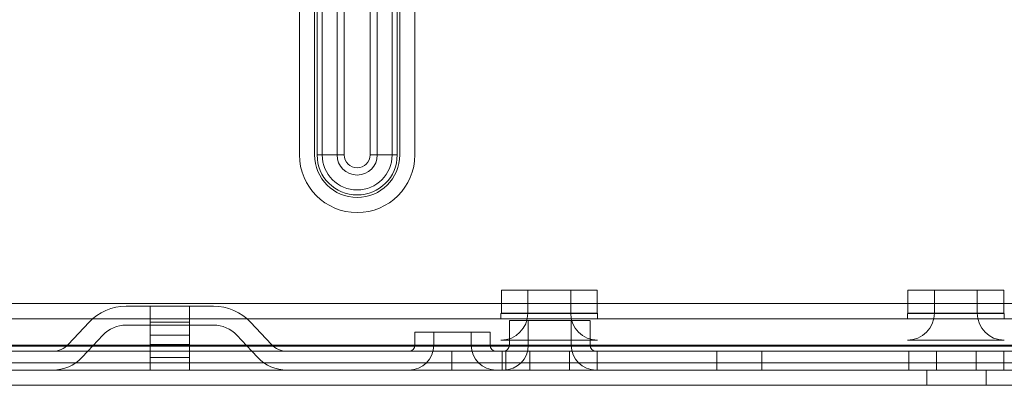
# Model space of a CAD drawing. Header units: inches. Extents: x 1 to 109, y 1 to 85.
# Tile 73 of 256: x 88.01 to 91.25, y 12.78 to 13.99. Entities that reach past the tile are written whole.
import ezdxf

# ---------------------------------------------------------------- set-up
doc = ezdxf.new("R2010")
doc.units = ezdxf.units.IN
doc.header["$MEASUREMENT"] = 0

msp = doc.modelspace()

# ---------------------------------------------------------------- linework, layer by layer
at = {"color": 7, "linetype": 'Continuous', "lineweight": 15, "ltscale": 5}
for p, q in [((88.9343, 13.5399), (88.9343, 29.7899)), ((88.9841, 29.7899), (88.9841, 13.5399)), ((88.9925, 29.7899), (88.9925, 13.5399)), ((89.009, 29.7899), (89.009, 13.5399)), ((89.058, 29.7899), (89.058, 13.5399)), ((89.0818, 13.5399), (89.0818, 29.7899)), ((89.1665, 29.7899), (89.1665, 13.5399)), ((89.1903, 13.5399), (89.1903, 29.7899)), ((89.2393, 13.5399), (89.2393, 29.7899)), ((89.2558, 13.5399), (89.2558, 29.7899)), ((89.2641, 13.5399), (89.2641, 29.7899)), ((89.314, 29.7899), (89.314, 13.5399)), ((88.9925, 13.5399), (89.058, 13.5399)), ((88.9925, 13.5399), (89.009, 13.5399)), ((89.0818, 13.5399), (89.009, 13.5399)), ((89.0818, 13.5399), (89.058, 13.5399)), ((89.1665, 13.5399), (89.2393, 13.5399)), ((89.1665, 13.5399), (89.1903, 13.5399)), ((89.1903, 13.5399), (89.2558, 13.5399)), ((89.2393, 13.5399), (89.2558, 13.5399)), ((89.5986, 13.0945), (89.5986, 13.019)), ((89.5986, 13.0945), (89.914, 13.0945)), ((89.6858, 13.0945), (89.6858, 13.019)), ((89.8267, 13.0945), (89.6859, 13.0945)), ((89.8268, 13.019), (89.8268, 13.0945)), ((89.914, 13.019), (89.914, 13.0945)), ((90.9361, 13.0945), (90.9361, 13.019)), ((90.9361, 13.0945), (91.2515, 13.0945)), ((91.0233, 13.0945), (91.0233, 13.019)), ((91.1642, 13.0945), (91.0234, 13.0945)), ((91.1643, 13.019), (91.1643, 13.0945)), ((91.2515, 13.019), (91.2515, 13.0945)), ((97.1359, 13.0509), (84.8916, 13.0509)), ((88.6518, 13.042), (88.3636, 13.042)), ((88.4427, 12.9893), (88.4427, 13.042)), ((88.4427, 13.042), (88.4427, 12.9893)), ((88.4427, 13.042), (88.5727, 13.042)), ((88.5727, 12.9893), (88.5727, 13.042)), ((88.5727, 13.042), (88.5727, 12.9893)), ((84.8916, 13.0009), (97.1591, 13.0009)), ((86.0416, 13.0009), (97.1591, 13.0009)), ((89.5972, 13.0176), (89.5972, 13.0009)), ((89.9154, 13.0176), (89.5972, 13.0176)), ((89.5972, 13.0009), (89.9154, 13.0009)), ((89.914, 13.019), (89.5986, 13.019)), ((89.6249, 12.9955), (89.6249, 12.9135)), ((89.6249, 12.9955), (89.6249, 12.9135)), ((89.6249, 12.9955), (89.6249, 12.9135)), ((89.6257, 12.9955), (89.8898, 12.9955)), ((89.6257, 12.9955), (89.8898, 12.9955)), ((89.6257, 12.9955), (89.8898, 12.9955)), ((89.8267, 13.019), (89.6859, 13.019)), ((89.6872, 12.9955), (89.6872, 12.9135)), ((89.6872, 12.9955), (89.6872, 12.9135)), ((89.6872, 12.9955), (89.6872, 12.9135)), ((89.8275, 12.9955), (89.6879, 12.9955)), ((89.8275, 12.9955), (89.6879, 12.9955)), ((89.8275, 12.9955), (89.6879, 12.9955)), ((89.8283, 12.9135), (89.8283, 12.9955)), ((89.8283, 12.9135), (89.8283, 12.9955)), ((89.8283, 12.9135), (89.8283, 12.9955)), ((89.8905, 12.9135), (89.8905, 12.9955)), ((89.8905, 12.9135), (89.8905, 12.9955)), ((89.8905, 12.9135), (89.8905, 12.9955)), ((89.9154, 13.0009), (89.9154, 13.0176)), ((90.9347, 13.0176), (90.9347, 13.0009)), ((91.2529, 13.0176), (90.9347, 13.0176)), ((90.9347, 13.0009), (91.2529, 13.0009)), ((91.2515, 13.019), (90.9361, 13.019)), ((91.1642, 13.019), (91.0234, 13.019)), ((91.2529, 13.0009), (91.2529, 13.0176)), ((88.1731, 12.9155), (88.2421, 12.9893)), ((88.6518, 12.9798), (88.3636, 12.9798)), ((88.4427, 12.9155), (88.4427, 12.9893)), ((88.4427, 12.9893), (88.5727, 12.9893)), ((88.4427, 12.9798), (88.4427, 12.9468)), ((88.5727, 12.9798), (88.4427, 12.9798)), ((88.4427, 12.9468), (88.4427, 12.9798)), ((88.5727, 12.9155), (88.5727, 12.9893)), ((88.5727, 12.9798), (88.5727, 12.9468)), ((88.5727, 12.9468), (88.5727, 12.9798)), ((88.8424, 12.9155), (88.7733, 12.9893)), ((88.2379, 12.8937), (88.2876, 12.9468)), ((88.4427, 12.8937), (88.4427, 12.9468)), ((88.4427, 12.9468), (88.5727, 12.9468)), ((88.5727, 12.8937), (88.5727, 12.9468)), ((88.7776, 12.8937), (88.7279, 12.9468)), ((89.314, 12.9561), (89.314, 12.9135)), ((89.5613, 12.9561), (89.3141, 12.9561)), ((89.3762, 12.9561), (89.3762, 12.9135)), ((89.3762, 12.9561), (89.4992, 12.9561)), ((89.4992, 12.9135), (89.4992, 12.9561)), ((89.5615, 12.9135), (89.5615, 12.9561)), ((89.5972, 12.9304), (89.9154, 12.9304)), ((90.9347, 12.9304), (91.2529, 12.9304)), ((84.8366, 12.9104), (98.0491, 12.9104)), ((84.8916, 12.9138), (97.1591, 12.9138)), ((86.0416, 12.9138), (97.1591, 12.9138)), ((88.4427, 12.8937), (88.4427, 12.9155)), ((88.4427, 12.9155), (88.4427, 12.8937)), ((88.4427, 12.9155), (88.5727, 12.9155)), ((88.5727, 12.8937), (88.5727, 12.9155)), ((88.5727, 12.9155), (88.5727, 12.8937)), ((89.3141, 12.9135), (89.5613, 12.9135)), ((89.3762, 12.9135), (89.4992, 12.9135)), ((89.6257, 12.9135), (89.8898, 12.9135)), ((89.6257, 12.9135), (89.8898, 12.9135)), ((89.6257, 12.9135), (89.8898, 12.9135)), ((89.8275, 12.9135), (89.6879, 12.9135)), ((89.8275, 12.9135), (89.6879, 12.9135)), ((89.8275, 12.9135), (89.6879, 12.9135)), ((98.0491, 12.8937), (84.82, 12.8937)), ((98.0491, 12.8937), (84.92, 12.8937)), ((88.1227, 12.8937), (88.2379, 12.8937)), ((88.2185, 12.873), (88.2379, 12.8937)), ((88.7776, 12.8937), (88.2379, 12.8937)), ((88.5727, 12.8937), (88.4427, 12.8937)), ((88.4427, 12.873), (88.4427, 12.8937)), ((88.5727, 12.873), (88.4427, 12.873)), ((88.4427, 12.8314), (88.4427, 12.873)), ((88.4427, 12.873), (88.4427, 12.8314)), ((88.5727, 12.873), (88.5727, 12.8937)), ((88.5727, 12.873), (88.5727, 12.8314)), ((88.5727, 12.8314), (88.5727, 12.873)), ((88.7776, 12.8937), (88.8927, 12.8937)), ((88.7969, 12.873), (88.7776, 12.8937)), ((89.5811, 12.8937), (89.2944, 12.8937)), ((89.4356, 12.8937), (89.4356, 12.8314)), ((89.4356, 12.8937), (89.4356, 12.8314)), ((89.613, 12.8937), (89.4358, 12.8937)), ((89.613, 12.8937), (89.4358, 12.8937)), ((89.6015, 12.8937), (89.6015, 12.8314)), ((89.6015, 12.8937), (89.6015, 12.8314)), ((89.6923, 12.8937), (89.6015, 12.8937)), ((89.6923, 12.8937), (89.6015, 12.8937)), ((89.9103, 12.8937), (89.6052, 12.8937)), ((89.9103, 12.8937), (89.6052, 12.8937)), ((89.9103, 12.8937), (89.6052, 12.8937)), ((89.6131, 12.8314), (89.6131, 12.8937)), ((89.6131, 12.8314), (89.6131, 12.8937)), ((89.8231, 12.8937), (89.6923, 12.8937)), ((89.6923, 12.8314), (89.6923, 12.8937)), ((89.8231, 12.8937), (89.914, 12.8937)), ((89.8231, 12.8937), (89.914, 12.8937)), ((89.8231, 12.8314), (89.8231, 12.8937)), ((89.914, 12.8314), (89.914, 12.8937)), ((89.914, 12.8314), (89.914, 12.8937)), ((90.3079, 12.8937), (90.3079, 12.8314)), ((90.3079, 12.8937), (90.3079, 12.8314)), ((90.3079, 12.8937), (90.3079, 12.8314)), ((90.3086, 12.8937), (90.4546, 12.8937)), ((90.3086, 12.8937), (90.4546, 12.8937)), ((90.3086, 12.8937), (90.4546, 12.8937)), ((90.4554, 12.8314), (90.4554, 12.8937)), ((90.4554, 12.8314), (90.4554, 12.8937)), ((90.4554, 12.8314), (90.4554, 12.8937)), ((90.9393, 12.8937), (90.9393, 12.8314)), ((90.9393, 12.8937), (90.9393, 12.8314)), ((91.0301, 12.8937), (90.9393, 12.8937)), ((91.0301, 12.8937), (90.9393, 12.8937)), ((91.161, 12.8937), (91.0301, 12.8937)), ((91.0301, 12.8314), (91.0301, 12.8937)), ((91.161, 12.8937), (91.2518, 12.8937)), ((91.161, 12.8937), (91.2518, 12.8937)), ((91.161, 12.8314), (91.161, 12.8937)), ((91.2518, 12.8314), (91.2518, 12.8937)), ((91.2518, 12.8314), (91.2518, 12.8937)), ((84.82, 12.8314), (98.0491, 12.8314)), ((98.0366, 12.8556), (84.8315, 12.8556)), ((84.8315, 12.8314), (98.0366, 12.8314)), ((98.0491, 12.8314), (84.92, 12.8314)), ((88.8927, 12.8314), (88.1227, 12.8314)), ((88.4427, 12.8314), (88.5727, 12.8314)), ((89.5811, 12.8314), (89.2944, 12.8314)), ((89.613, 12.8314), (89.4358, 12.8314)), ((89.613, 12.8314), (89.4358, 12.8314)), ((89.6923, 12.8314), (89.6015, 12.8314)), ((89.6923, 12.8314), (89.6015, 12.8314)), ((89.6052, 12.8314), (89.9103, 12.8314)), ((89.6052, 12.8314), (89.9103, 12.8314)), ((89.6052, 12.8314), (89.9103, 12.8314)), ((89.8231, 12.8314), (89.6923, 12.8314)), ((89.8231, 12.8314), (89.914, 12.8314)), ((89.8231, 12.8314), (89.914, 12.8314)), ((90.4546, 12.8314), (90.3086, 12.8314)), ((90.4546, 12.8314), (90.3086, 12.8314)), ((90.4546, 12.8314), (90.3086, 12.8314)), ((91.0301, 12.8314), (90.9393, 12.8314)), ((91.0301, 12.8314), (90.9393, 12.8314)), ((90.9983, 12.8314), (90.9983, 12.7816)), ((91.1932, 12.8314), (90.9984, 12.8314)), ((91.161, 12.8314), (91.0301, 12.8314)), ((91.161, 12.8314), (91.2518, 12.8314)), ((91.161, 12.8314), (91.2518, 12.8314)), ((91.1933, 12.7816), (91.1933, 12.8314)), ((84.8315, 12.7816), (98.0366, 12.7816)), ((91.1932, 12.7816), (90.9984, 12.7816))]:
    msp.add_line(p, q, dxfattribs=at)
at = {"color": 7, "linetype": 'Continuous', "lineweight": 15, "ltscale": 25}
for centre, radius, start, end in [((89.1241, 13.5399), 0.1898, 180, 0), ((89.1241, 13.5399), 0.1898, 180, 0), ((89.1241, 13.5399), 0.14, 180, 0), ((89.1241, 13.5399), 0.14, 180, 0), ((89.1241, 13.5399), 0.1317, 180, 0), ((89.1241, 13.5399), 0.1317, 180, 0), ((89.1241, 13.5399), 0.1151, 180, 0), ((89.1241, 13.5399), 0.0661, 180, 0), ((89.1241, 13.5399), 0.0424, 180, 0), ((89.1241, 13.5399), 0.0424, 180, 0), ((88.3636, 12.8756), 0.1664, 90, 136.9), ((88.3636, 12.8756), 0.1664, 90, 136.9), ((88.3636, 12.8756), 0.1664, 90, 136.9), ((88.3636, 12.8756), 0.1664, 90, 136.9), ((88.6518, 12.8756), 0.1664, 43.1, 90), ((88.6518, 12.8756), 0.1664, 43.1, 90), ((88.6518, 12.8756), 0.1664, 43.1, 90), ((88.6518, 12.8756), 0.1664, 43.1, 90), ((89.5972, 13.019), 0.0886, 270, 0), ((89.5972, 13.019), 0.00142, 270, 0), ((89.9154, 13.019), 0.0886, 180, 270), ((89.9154, 13.019), 0.00142, 180, 270), ((90.9347, 13.019), 0.0886, 270, 0), ((90.9347, 13.019), 0.00142, 270, 0), ((91.2529, 13.019), 0.0886, 180, 270), ((91.2529, 13.019), 0.00142, 180, 270), ((88.3636, 12.8756), 0.1042, 90, 136.9), ((88.3636, 12.8756), 0.1042, 90, 136.9), ((88.3636, 12.8756), 0.1042, 90, 136.9), ((88.3636, 12.8756), 0.1042, 90, 136.9), ((88.6518, 12.8756), 0.1042, 43.1, 90), ((88.6518, 12.8756), 0.1042, 43.1, 90), ((88.6518, 12.8756), 0.1042, 43.1, 90), ((88.6518, 12.8756), 0.1042, 43.1, 90), ((88.1227, 12.9627), 0.069, 270, 316.9), ((88.1227, 12.9627), 0.069, 270, 316.9), ((88.1227, 12.9627), 0.069, 270, 316.9), ((88.1227, 12.9627), 0.069, 270, 316.9), ((88.8927, 12.9627), 0.069, 223.1, 270), ((88.8927, 12.9627), 0.069, 223.1, 270), ((88.8927, 12.9627), 0.069, 223.1, 270), ((88.8927, 12.9627), 0.069, 223.1, 270), ((89.2942, 12.9135), 0.0198, 270, 0), ((89.2942, 12.9135), 0.082, 270, 0), ((89.5813, 12.9135), 0.082, 180, 270), ((89.5813, 12.9135), 0.0198, 180, 270), ((89.6052, 12.9135), 0.082, 270, 0), ((89.6052, 12.9135), 0.0198, 270, 0), ((89.6052, 12.9135), 0.082, 270, 0), ((89.6052, 12.9135), 0.0198, 270, 0), ((89.6052, 12.9135), 0.082, 270, 0), ((89.6052, 12.9135), 0.0198, 270, 0), ((89.9103, 12.9135), 0.082, 180, 270), ((89.9103, 12.9135), 0.082, 180, 270), ((89.9103, 12.9135), 0.082, 180, 270), ((89.9103, 12.9135), 0.0198, 180, 270), ((89.9103, 12.9135), 0.0198, 180, 270), ((89.9103, 12.9135), 0.0198, 180, 270), ((88.1227, 12.9627), 0.1312, 270, 316.9), ((88.1227, 12.9627), 0.1312, 270, 316.9), ((88.1227, 12.9627), 0.1312, 270, 316.9), ((88.1227, 12.9627), 0.1312, 270, 316.9), ((88.8927, 12.9627), 0.1312, 223.1, 270), ((88.8927, 12.9627), 0.1312, 223.1, 270), ((88.8927, 12.9627), 0.1312, 223.1, 270), ((88.8927, 12.9627), 0.1312, 223.1, 270)]:
    msp.add_arc(centre, radius, start, end, dxfattribs=at)

doc.saveas('drawing.dxf')
